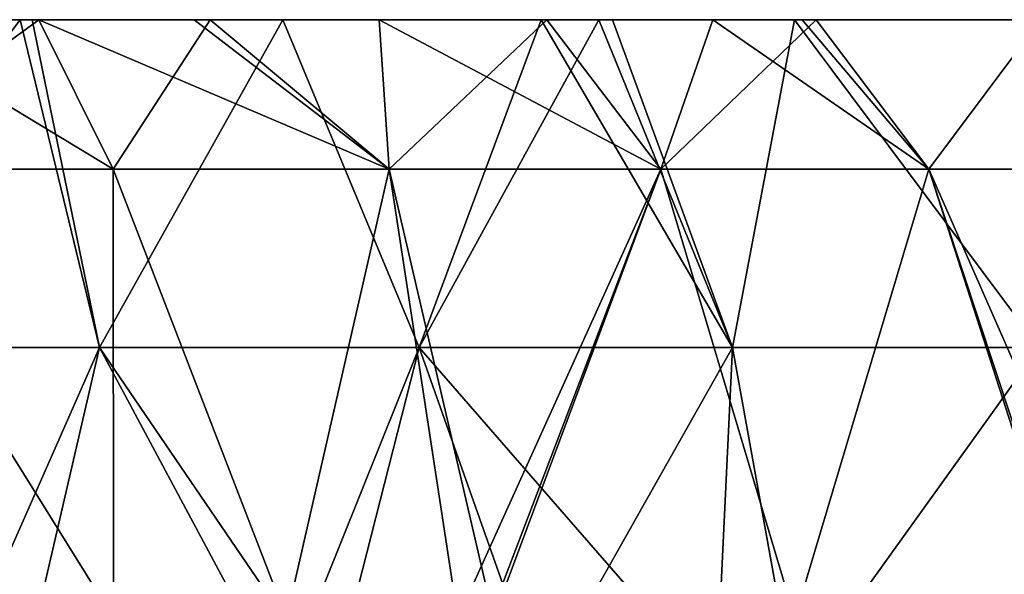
# Model space of a CAD drawing. Header units: inches. Extents: x -3.56 to 3.56, y -0.38 to 0.62.
# Tile 198 of 256: x 1.42 to 1.62, y 0.51 to 0.62. Entities that reach past the tile are written whole.
import ezdxf

# ---------------------------------------------------------------- set-up
doc = ezdxf.new("R2010")
doc.units = ezdxf.units.IN
doc.header["$LTSCALE"] = 65.185185
doc.header["$MEASUREMENT"] = 0
for name, color, linetype in [('16', 7, 'CONTINUOUS'), ('17', 7, 'CONTINUOUS'), ('3', 7, 'CONTINUOUS'), ('4', 7, 'CONTINUOUS'), ('5', 7, 'CONTINUOUS'), ('6', 7, 'CONTINUOUS'), ('7', 7, 'CONTINUOUS')]:
    doc.layers.add(name, color=color, linetype=linetype)

msp = doc.modelspace()

# ---------------------------------------------------------------- linework, layer by layer
at = {"layer": '16', "color": 13, "linetype": 'Continuous', "true_color": 0xd67263}
for points in [[(1.38594, 0.625, -2.48313), (1.42196, 0.625, -2.46268), (1.37919, 0.59375, -2.52259), (1.38594, 0.625, -2.48313)], [(1.42196, 0.625, -2.46268), (1.43751, 0.59375, -2.48982), (1.37919, 0.59375, -2.52259), (1.42196, 0.625, -2.46268)], [(1.42196, 0.625, -2.46268), (1.45772, 0.625, -2.4417), (1.43751, 0.59375, -2.48982), (1.42196, 0.625, -2.46268)], [(1.45772, 0.625, -2.4417), (1.49506, 0.59375, -2.45569), (1.43751, 0.59375, -2.48982), (1.45772, 0.625, -2.4417)], [(1.45772, 0.625, -2.4417), (1.49301, 0.625, -2.42029), (1.49506, 0.59375, -2.45569), (1.45772, 0.625, -2.4417)], [(1.49301, 0.625, -2.42029), (1.52799, 0.625, -2.39837), (1.49506, 0.59375, -2.45569), (1.49301, 0.625, -2.42029)], [(1.52799, 0.625, -2.39837), (1.55179, 0.59375, -2.42024), (1.49506, 0.59375, -2.45569), (1.52799, 0.625, -2.39837)], [(1.52799, 0.625, -2.39837), (1.56261, 0.625, -2.37595), (1.55179, 0.59375, -2.42024), (1.52799, 0.625, -2.39837)], [(1.56261, 0.625, -2.37595), (1.58421, 0.625, -2.3616), (1.55179, 0.59375, -2.42024), (1.56261, 0.625, -2.37595)], [(1.58421, 0.625, -2.3616), (1.60769, 0.59375, -2.38348), (1.55179, 0.59375, -2.42024), (1.58421, 0.625, -2.3616)], [(1.58421, 0.625, -2.3616), (1.63101, 0.625, -2.32951), (1.60769, 0.59375, -2.38348), (1.58421, 0.625, -2.3616)], [(1.63101, 0.625, -2.32951), (1.66272, 0.59375, -2.34542), (1.60769, 0.59375, -2.38348), (1.63101, 0.625, -2.32951)]]:
    msp.add_3dface(points, dxfattribs=at)
at = {"layer": '17', "color": 13, "linetype": 'Continuous', "true_color": 0xd67263}
for points in [[(1.38594, 0.625, 2.48313), (1.37918, 0.59375, 2.52259), (1.43751, 0.59375, 2.48982), (1.38594, 0.625, 2.48313)], [(1.42196, 0.625, 2.46268), (1.38594, 0.625, 2.48313), (1.43751, 0.59375, 2.48982), (1.42196, 0.625, 2.46268)], [(1.4544, 0.625, 2.44367), (1.42196, 0.625, 2.46268), (1.49506, 0.59375, 2.45569), (1.4544, 0.625, 2.44367)], [(1.42196, 0.625, 2.46268), (1.43751, 0.59375, 2.48982), (1.49506, 0.59375, 2.45569), (1.42196, 0.625, 2.46268)], [(1.49301, 0.625, 2.42029), (1.4544, 0.625, 2.44367), (1.49506, 0.59375, 2.45569), (1.49301, 0.625, 2.42029)], [(1.52799, 0.625, 2.39837), (1.49301, 0.625, 2.42029), (1.55179, 0.59375, 2.42024), (1.52799, 0.625, 2.39837)], [(1.49301, 0.625, 2.42029), (1.49506, 0.59375, 2.45569), (1.55179, 0.59375, 2.42024), (1.49301, 0.625, 2.42029)], [(1.56261, 0.625, 2.37595), (1.52799, 0.625, 2.39837), (1.55179, 0.59375, 2.42024), (1.56261, 0.625, 2.37595)], [(1.56261, 0.625, 2.37595), (1.55179, 0.59375, 2.42024), (1.60769, 0.59375, 2.38348), (1.56261, 0.625, 2.37595)], [(1.58129, 0.625, 2.36356), (1.56261, 0.625, 2.37595), (1.60769, 0.59375, 2.38348), (1.58129, 0.625, 2.36356)], [(1.63101, 0.625, 2.32951), (1.58129, 0.625, 2.36356), (1.60769, 0.59375, 2.38348), (1.63101, 0.625, 2.32951)], [(1.63101, 0.625, 2.32951), (1.60769, 0.59375, 2.38348), (1.66272, 0.59375, 2.34542), (1.63101, 0.625, 2.32951)]]:
    msp.add_3dface(points, dxfattribs=at)
at = {"layer": '3', "color": 13, "linetype": 'Continuous', "true_color": 0xd67263}
for points in [[(1.36236, 0.625, -2.31656), (1.36668, 0.55657, -2.31405), (1.41804, 0.625, -2.2829), (1.36236, 0.625, -2.31656)], [(1.36668, 0.55657, -2.31405), (1.43465, 0.55657, -2.27254), (1.41804, 0.625, -2.2829), (1.36668, 0.55657, -2.31405)], [(1.41804, 0.625, -2.2829), (1.43465, 0.55657, -2.27254), (1.42058, 0.625, -2.28132), (1.41804, 0.625, -2.2829)], [(1.42058, 0.625, -2.28132), (1.43465, 0.55657, -2.27254), (1.47289, 0.625, -2.24791), (1.42058, 0.625, -2.28132)], [(1.43465, 0.55657, -2.27254), (1.50136, 0.55657, -2.22903), (1.47289, 0.625, -2.24791), (1.43465, 0.55657, -2.27254)], [(1.47289, 0.625, -2.24791), (1.50136, 0.55657, -2.22903), (1.5268, 0.625, -2.21167), (1.47289, 0.625, -2.24791)], [(1.50136, 0.55657, -2.22903), (1.56676, 0.55657, -2.18356), (1.5268, 0.625, -2.21167), (1.50136, 0.55657, -2.22903)], [(1.5268, 0.625, -2.21167), (1.56676, 0.55657, -2.18356), (1.54168, 0.625, -2.20133), (1.5268, 0.625, -2.21167)], [(1.54168, 0.625, -2.20133), (1.56676, 0.55657, -2.18356), (1.57967, 0.625, -2.17423), (1.54168, 0.625, -2.20133)], [(1.56676, 0.55657, -2.18356), (1.63078, 0.55657, -2.13617), (1.57967, 0.625, -2.17423), (1.56676, 0.55657, -2.18356)], [(1.57967, 0.625, -2.17423), (1.63078, 0.55657, -2.13617), (1.63162, 0.625, -2.13551), (1.57967, 0.625, -2.17423)], [(1.40317, 0.48525, -2.2921), (1.41811, 0.48525, -2.28289), (1.36668, 0.55657, -2.31405), (1.40317, 0.48525, -2.2921)], [(1.36668, 0.55657, -2.31405), (1.41811, 0.48525, -2.28289), (1.43465, 0.55657, -2.27254), (1.36668, 0.55657, -2.31405)], [(1.41811, 0.48525, -2.28289), (1.47273, 0.48525, -2.24805), (1.43465, 0.55657, -2.27254), (1.41811, 0.48525, -2.28289)], [(1.47273, 0.48525, -2.24805), (1.48322, 0.48525, -2.24114), (1.43465, 0.55657, -2.27254), (1.47273, 0.48525, -2.24805)], [(1.43465, 0.55657, -2.27254), (1.48322, 0.48525, -2.24114), (1.50136, 0.55657, -2.22903), (1.43465, 0.55657, -2.27254)], [(1.48322, 0.48525, -2.24114), (1.52656, 0.48525, -2.21183), (1.50136, 0.55657, -2.22903), (1.48322, 0.48525, -2.24114)], [(1.52656, 0.48525, -2.21183), (1.56333, 0.48525, -2.18599), (1.50136, 0.55657, -2.22903), (1.52656, 0.48525, -2.21183)], [(1.50136, 0.55657, -2.22903), (1.56333, 0.48525, -2.18599), (1.56676, 0.55657, -2.18356), (1.50136, 0.55657, -2.22903)], [(1.56333, 0.48525, -2.18599), (1.57961, 0.48525, -2.17425), (1.56676, 0.55657, -2.18356), (1.56333, 0.48525, -2.18599)], [(1.56676, 0.55657, -2.18356), (1.57961, 0.48525, -2.17425), (1.63078, 0.55657, -2.13617), (1.56676, 0.55657, -2.18356)], [(1.57961, 0.48525, -2.17425), (1.63177, 0.48525, -2.13538), (1.63078, 0.55657, -2.13617), (1.57961, 0.48525, -2.17425)]]:
    msp.add_3dface(points, dxfattribs=at)
at = {"layer": '4', "color": 13, "linetype": 'Continuous', "true_color": 0xd67263}
for points in [[(1.41804, 0.625, 2.2829), (1.36668, 0.55657, 2.31405), (1.36236, 0.625, 2.31656), (1.41804, 0.625, 2.2829)], [(1.43465, 0.55657, 2.27254), (1.36668, 0.55657, 2.31405), (1.41804, 0.625, 2.2829), (1.43465, 0.55657, 2.27254)], [(1.47289, 0.625, 2.24791), (1.43465, 0.55657, 2.27254), (1.41804, 0.625, 2.2829), (1.47289, 0.625, 2.24791)], [(1.50136, 0.55657, 2.22903), (1.43465, 0.55657, 2.27254), (1.47289, 0.625, 2.24791), (1.50136, 0.55657, 2.22903)], [(1.5268, 0.625, 2.21167), (1.50136, 0.55657, 2.22903), (1.47289, 0.625, 2.24791), (1.5268, 0.625, 2.21167)], [(1.56676, 0.55657, 2.18356), (1.50136, 0.55657, 2.22903), (1.53887, 0.625, 2.20329), (1.56676, 0.55657, 2.18356)], [(1.53887, 0.625, 2.20329), (1.50136, 0.55657, 2.22903), (1.5268, 0.625, 2.21167), (1.53887, 0.625, 2.20329)], [(1.57967, 0.625, 2.17423), (1.56676, 0.55657, 2.18356), (1.53887, 0.625, 2.20329), (1.57967, 0.625, 2.17423)], [(1.63078, 0.55657, 2.13617), (1.56676, 0.55657, 2.18356), (1.57967, 0.625, 2.17423), (1.63078, 0.55657, 2.13617)], [(1.63162, 0.625, 2.13551), (1.63078, 0.55657, 2.13617), (1.57967, 0.625, 2.17423), (1.63162, 0.625, 2.13551)], [(1.43465, 0.55657, 2.27254), (1.40317, 0.48525, 2.2921), (1.36668, 0.55657, 2.31405), (1.43465, 0.55657, 2.27254)], [(1.41811, 0.48525, 2.28289), (1.40317, 0.48525, 2.2921), (1.43465, 0.55657, 2.27254), (1.41811, 0.48525, 2.28289)], [(1.47273, 0.48525, 2.24805), (1.41811, 0.48525, 2.28289), (1.43465, 0.55657, 2.27254), (1.47273, 0.48525, 2.24805)], [(1.50136, 0.55657, 2.22903), (1.47273, 0.48525, 2.24805), (1.43465, 0.55657, 2.27254), (1.50136, 0.55657, 2.22903)], [(1.48322, 0.48525, 2.24114), (1.47273, 0.48525, 2.24805), (1.50136, 0.55657, 2.22903), (1.48322, 0.48525, 2.24114)], [(1.52656, 0.48525, 2.21183), (1.48322, 0.48525, 2.24114), (1.50136, 0.55657, 2.22903), (1.52656, 0.48525, 2.21183)], [(1.56676, 0.55657, 2.18356), (1.52656, 0.48525, 2.21183), (1.50136, 0.55657, 2.22903), (1.56676, 0.55657, 2.18356)], [(1.56333, 0.48525, 2.18599), (1.52656, 0.48525, 2.21183), (1.56676, 0.55657, 2.18356), (1.56333, 0.48525, 2.18599)], [(1.57961, 0.48525, 2.17425), (1.56333, 0.48525, 2.18599), (1.56676, 0.55657, 2.18356), (1.57961, 0.48525, 2.17425)], [(1.63078, 0.55657, 2.13617), (1.57961, 0.48525, 2.17425), (1.56676, 0.55657, 2.18356), (1.63078, 0.55657, 2.13617)], [(1.63177, 0.48525, 2.13538), (1.57961, 0.48525, 2.17425), (1.63078, 0.55657, 2.13617), (1.63177, 0.48525, 2.13538)]]:
    msp.add_3dface(points, dxfattribs=at)
at = {"layer": '5', "color": 13, "linetype": 'Continuous', "true_color": 0xd67263}
for points in [[(1.43014, 0.625, 2.36335), (1.36236, 0.625, 2.31656), (1.35463, 0.625, 2.36335), (1.43014, 0.625, 2.36335)], [(1.43014, 0.625, 2.36335), (1.35463, 0.625, 2.36335), (1.38712, 0.625, 2.44343), (1.43014, 0.625, 2.36335)], [(1.36236, 0.625, -2.31656), (1.41804, 0.625, -2.2829), (1.3581, 0.625, -2.36137), (1.36236, 0.625, -2.31656)], [(1.41804, 0.625, -2.2829), (1.42058, 0.625, -2.28132), (1.3581, 0.625, -2.36137), (1.41804, 0.625, -2.2829)], [(1.42058, 0.625, -2.28132), (1.43343, 0.625, -2.36137), (1.3581, 0.625, -2.36137), (1.42058, 0.625, -2.28132)], [(1.43343, 0.625, -2.36137), (1.39065, 0.625, -2.44145), (1.3581, 0.625, -2.36137), (1.43343, 0.625, -2.36137)], [(1.41804, 0.625, 2.2829), (1.36236, 0.625, 2.31656), (1.43014, 0.625, 2.36335), (1.41804, 0.625, 2.2829)], [(1.42196, 0.625, 2.46268), (1.38712, 0.625, 2.44343), (1.38594, 0.625, 2.48313), (1.42196, 0.625, 2.46268)], [(1.42196, 0.625, -2.46268), (1.38594, 0.625, -2.48313), (1.39065, 0.625, -2.44145), (1.42196, 0.625, -2.46268)], [(1.4544, 0.625, 2.44367), (1.43014, 0.625, 2.36335), (1.38712, 0.625, 2.44343), (1.4544, 0.625, 2.44367)], [(1.4544, 0.625, 2.44367), (1.38712, 0.625, 2.44343), (1.42196, 0.625, 2.46268), (1.4544, 0.625, 2.44367)], [(1.45772, 0.625, -2.4417), (1.42196, 0.625, -2.46268), (1.39065, 0.625, -2.44145), (1.45772, 0.625, -2.4417)], [(1.45772, 0.625, -2.4417), (1.39065, 0.625, -2.44145), (1.43343, 0.625, -2.36137), (1.45772, 0.625, -2.4417)], [(1.47289, 0.625, 2.24791), (1.41804, 0.625, 2.2829), (1.48682, 0.625, 2.28327), (1.47289, 0.625, 2.24791)], [(1.48682, 0.625, 2.28327), (1.41804, 0.625, 2.2829), (1.43014, 0.625, 2.36335), (1.48682, 0.625, 2.28327)], [(1.42058, 0.625, -2.28132), (1.47289, 0.625, -2.24791), (1.48986, 0.625, -2.28129), (1.42058, 0.625, -2.28132)], [(1.43343, 0.625, -2.36137), (1.42058, 0.625, -2.28132), (1.48986, 0.625, -2.28129), (1.43343, 0.625, -2.36137)], [(1.50566, 0.625, 2.36335), (1.48682, 0.625, 2.28327), (1.43014, 0.625, 2.36335), (1.50566, 0.625, 2.36335)], [(1.50566, 0.625, 2.36335), (1.43014, 0.625, 2.36335), (1.49301, 0.625, 2.42029), (1.50566, 0.625, 2.36335)], [(1.49301, 0.625, 2.42029), (1.43014, 0.625, 2.36335), (1.4544, 0.625, 2.44367), (1.49301, 0.625, 2.42029)], [(1.50876, 0.625, -2.36137), (1.45772, 0.625, -2.4417), (1.43343, 0.625, -2.36137), (1.50876, 0.625, -2.36137)], [(1.50876, 0.625, -2.36137), (1.43343, 0.625, -2.36137), (1.48986, 0.625, -2.28129), (1.50876, 0.625, -2.36137)], [(1.49301, 0.625, -2.42029), (1.45772, 0.625, -2.4417), (1.50876, 0.625, -2.36137), (1.49301, 0.625, -2.42029)], [(1.47289, 0.625, -2.24791), (1.5268, 0.625, -2.21167), (1.48986, 0.625, -2.28129), (1.47289, 0.625, -2.24791)], [(1.5268, 0.625, 2.21167), (1.47289, 0.625, 2.24791), (1.48682, 0.625, 2.28327), (1.5268, 0.625, 2.21167)], [(1.55623, 0.625, 2.28327), (1.5268, 0.625, 2.21167), (1.48682, 0.625, 2.28327), (1.55623, 0.625, 2.28327)], [(1.55623, 0.625, 2.28327), (1.48682, 0.625, 2.28327), (1.50566, 0.625, 2.36335), (1.55623, 0.625, 2.28327)], [(1.5268, 0.625, -2.21167), (1.54168, 0.625, -2.20133), (1.48986, 0.625, -2.28129), (1.5268, 0.625, -2.21167)], [(1.54168, 0.625, -2.20133), (1.55917, 0.625, -2.28129), (1.48986, 0.625, -2.28129), (1.54168, 0.625, -2.20133)], [(1.55917, 0.625, -2.28129), (1.50876, 0.625, -2.36137), (1.48986, 0.625, -2.28129), (1.55917, 0.625, -2.28129)], [(1.52799, 0.625, 2.39837), (1.50566, 0.625, 2.36335), (1.49301, 0.625, 2.42029), (1.52799, 0.625, 2.39837)], [(1.52799, 0.625, -2.39837), (1.49301, 0.625, -2.42029), (1.50876, 0.625, -2.36137), (1.52799, 0.625, -2.39837)], [(1.58129, 0.625, 2.36356), (1.55623, 0.625, 2.28327), (1.50566, 0.625, 2.36335), (1.58129, 0.625, 2.36356)], [(1.58129, 0.625, 2.36356), (1.50566, 0.625, 2.36335), (1.56261, 0.625, 2.37595), (1.58129, 0.625, 2.36356)], [(1.56261, 0.625, 2.37595), (1.50566, 0.625, 2.36335), (1.52799, 0.625, 2.39837), (1.56261, 0.625, 2.37595)], [(1.58421, 0.625, -2.3616), (1.52799, 0.625, -2.39837), (1.50876, 0.625, -2.36137), (1.58421, 0.625, -2.3616)], [(1.58421, 0.625, -2.3616), (1.50876, 0.625, -2.36137), (1.55917, 0.625, -2.28129), (1.58421, 0.625, -2.3616)], [(1.53887, 0.625, 2.20329), (1.5268, 0.625, 2.21167), (1.55623, 0.625, 2.28327), (1.53887, 0.625, 2.20329)], [(1.56261, 0.625, -2.37595), (1.52799, 0.625, -2.39837), (1.58421, 0.625, -2.3616), (1.56261, 0.625, -2.37595)], [(1.57967, 0.625, 2.17423), (1.53887, 0.625, 2.20329), (1.60346, 0.625, 2.20319), (1.57967, 0.625, 2.17423)], [(1.60346, 0.625, 2.20319), (1.53887, 0.625, 2.20329), (1.55623, 0.625, 2.28327), (1.60346, 0.625, 2.20319)], [(1.54168, 0.625, -2.20133), (1.57967, 0.625, -2.17423), (1.60617, 0.625, -2.20121), (1.54168, 0.625, -2.20133)], [(1.55917, 0.625, -2.28129), (1.54168, 0.625, -2.20133), (1.60617, 0.625, -2.20121), (1.55917, 0.625, -2.28129)], [(1.62563, 0.625, 2.28327), (1.60346, 0.625, 2.20319), (1.55623, 0.625, 2.28327), (1.62563, 0.625, 2.28327)], [(1.62563, 0.625, 2.28327), (1.55623, 0.625, 2.28327), (1.58129, 0.625, 2.36356), (1.62563, 0.625, 2.28327)], [(1.62847, 0.625, -2.28129), (1.58421, 0.625, -2.3616), (1.55917, 0.625, -2.28129), (1.62847, 0.625, -2.28129)], [(1.62847, 0.625, -2.28129), (1.55917, 0.625, -2.28129), (1.60617, 0.625, -2.20121), (1.62847, 0.625, -2.28129)], [(1.57967, 0.625, -2.17423), (1.63162, 0.625, -2.13551), (1.60617, 0.625, -2.20121), (1.57967, 0.625, -2.17423)], [(1.63162, 0.625, 2.13551), (1.57967, 0.625, 2.17423), (1.60346, 0.625, 2.20319), (1.63162, 0.625, 2.13551)], [(1.63101, 0.625, 2.32951), (1.62563, 0.625, 2.28327), (1.58129, 0.625, 2.36356), (1.63101, 0.625, 2.32951)], [(1.63101, 0.625, -2.32951), (1.58421, 0.625, -2.3616), (1.62847, 0.625, -2.28129), (1.63101, 0.625, -2.32951)], [(1.66815, 0.625, 2.20319), (1.63162, 0.625, 2.13551), (1.60346, 0.625, 2.20319), (1.66815, 0.625, 2.20319)], [(1.66815, 0.625, 2.20319), (1.60346, 0.625, 2.20319), (1.62563, 0.625, 2.28327), (1.66815, 0.625, 2.20319)], [(1.63162, 0.625, -2.13551), (1.65007, 0.625, -2.12128), (1.60617, 0.625, -2.20121), (1.63162, 0.625, -2.13551)], [(1.65007, 0.625, -2.12128), (1.67076, 0.625, -2.20121), (1.60617, 0.625, -2.20121), (1.65007, 0.625, -2.12128)], [(1.67076, 0.625, -2.20121), (1.62847, 0.625, -2.28129), (1.60617, 0.625, -2.20121), (1.67076, 0.625, -2.20121)]]:
    msp.add_3dface(points, dxfattribs=at)
at = {"layer": '6', "color": 13, "linetype": 'Continuous', "true_color": 0xd67263}
for points in [[(1.43758, 0.5, -2.48975), (1.37847, 0.5, -2.52295), (1.37919, 0.59375, -2.52259), (1.43758, 0.5, -2.48975)], [(1.43751, 0.59375, -2.48982), (1.43758, 0.5, -2.48975), (1.37919, 0.59375, -2.52259), (1.43751, 0.59375, -2.48982)], [(1.47367, 0.5, -2.46857), (1.43758, 0.5, -2.48975), (1.43751, 0.59375, -2.48982), (1.47367, 0.5, -2.46857)], [(1.49506, 0.59375, -2.45569), (1.47367, 0.5, -2.46857), (1.43751, 0.59375, -2.48982), (1.49506, 0.59375, -2.45569)], [(1.5094, 0.5, -2.44689), (1.47367, 0.5, -2.46857), (1.49506, 0.59375, -2.45569), (1.5094, 0.5, -2.44689)], [(1.55179, 0.59375, -2.42024), (1.5094, 0.5, -2.44689), (1.49506, 0.59375, -2.45569), (1.55179, 0.59375, -2.42024)], [(1.51604, 0.5, -2.44279), (1.5094, 0.5, -2.44689), (1.55179, 0.59375, -2.42024), (1.51604, 0.5, -2.44279)], [(1.57977, 0.5, -2.40207), (1.51604, 0.5, -2.44279), (1.55179, 0.59375, -2.42024), (1.57977, 0.5, -2.40207)], [(1.60769, 0.59375, -2.38348), (1.57977, 0.5, -2.40207), (1.55179, 0.59375, -2.42024), (1.60769, 0.59375, -2.38348)], [(1.63794, 0.5, -2.36277), (1.57977, 0.5, -2.40207), (1.60769, 0.59375, -2.38348), (1.63794, 0.5, -2.36277)], [(1.66272, 0.59375, -2.34542), (1.63794, 0.5, -2.36277), (1.60769, 0.59375, -2.38348), (1.66272, 0.59375, -2.34542)]]:
    msp.add_3dface(points, dxfattribs=at)
at = {"layer": '7', "color": 13, "linetype": 'Continuous', "true_color": 0xd67263}
for points in [[(1.37944, 0.5, 2.52242), (1.43758, 0.5, 2.48975), (1.37918, 0.59375, 2.52259), (1.37944, 0.5, 2.52242)], [(1.37918, 0.59375, 2.52259), (1.43758, 0.5, 2.48975), (1.43751, 0.59375, 2.48982), (1.37918, 0.59375, 2.52259)], [(1.43758, 0.5, 2.48975), (1.47367, 0.5, 2.46857), (1.43751, 0.59375, 2.48982), (1.43758, 0.5, 2.48975)], [(1.43751, 0.59375, 2.48982), (1.47367, 0.5, 2.46857), (1.49506, 0.59375, 2.45569), (1.43751, 0.59375, 2.48982)], [(1.47367, 0.5, 2.46857), (1.5094, 0.5, 2.44689), (1.49506, 0.59375, 2.45569), (1.47367, 0.5, 2.46857)], [(1.5094, 0.5, 2.44689), (1.51689, 0.5, 2.44226), (1.49506, 0.59375, 2.45569), (1.5094, 0.5, 2.44689)], [(1.49506, 0.59375, 2.45569), (1.51689, 0.5, 2.44226), (1.55179, 0.59375, 2.42024), (1.49506, 0.59375, 2.45569)], [(1.51689, 0.5, 2.44226), (1.57977, 0.5, 2.40207), (1.55179, 0.59375, 2.42024), (1.51689, 0.5, 2.44226)], [(1.55179, 0.59375, 2.42024), (1.57977, 0.5, 2.40207), (1.60769, 0.59375, 2.38348), (1.55179, 0.59375, 2.42024)], [(1.57977, 0.5, 2.40207), (1.63873, 0.5, 2.36222), (1.60769, 0.59375, 2.38348), (1.57977, 0.5, 2.40207)], [(1.63873, 0.5, 2.36222), (1.64892, 0.5, 2.35512), (1.60769, 0.59375, 2.38348), (1.63873, 0.5, 2.36222)], [(1.60769, 0.59375, 2.38348), (1.64892, 0.5, 2.35512), (1.66272, 0.59375, 2.34542), (1.60769, 0.59375, 2.38348)]]:
    msp.add_3dface(points, dxfattribs=at)

doc.saveas('drawing.dxf')
